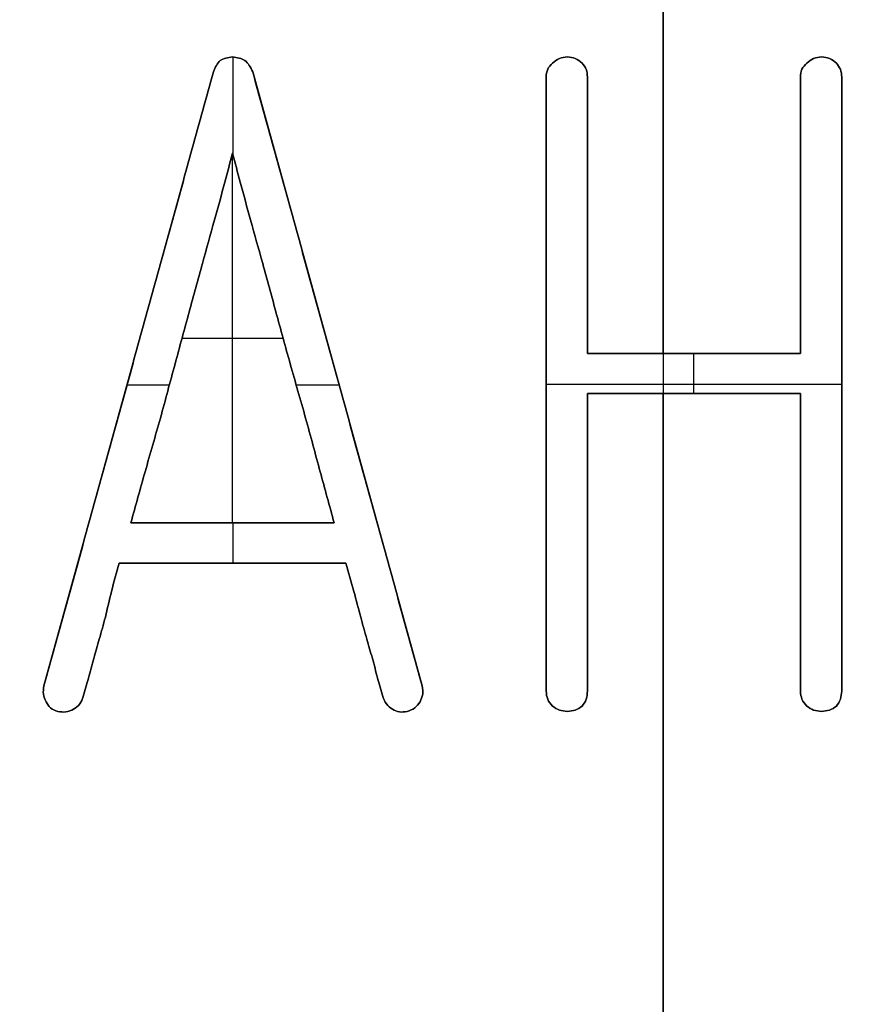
# Model space of a CAD drawing. Header units: millimetres. Extents: x 134 to 326, y 214 to 407.
# Tile 13 of 32: x 220 to 233, y 325 to 340. Entities that reach past the tile are written whole.
import ezdxf

# ---------------------------------------------------------------- set-up
doc = ezdxf.new("R2010")
doc.units = ezdxf.units.MM
doc.layers.add('Default', color=7, linetype='Continuous')

# ---------------------------------------------------------------- blocks, each defined once
blk = doc.blocks.new('Københavner vase Ø18 v15')
at = {"layer": 'Default', "color": 7, "true_color": 0xf6f6f3}
for p, q in [((0, 10, -52.298), (0, 10, 52.298)), ((-7.324, 0, -24.831), (-5.786, 0, -24.831)), ((-6.556, 0, -22.016), (-6.556, 0, -27.645)), ((0, 0, 4.122), (0, 0, -23.984)), ((0, 0, -24.597), (0, 0, -55.532)), ((-8.137, -2, -24.21), (-8.137, 0, -24.21)), ((-6.556, -2, -21.403), (-6.556, 0, -21.403)), ((-6.556, -2, -22.016), (-6.556, 0, -22.016)), ((-4.959, -2, -24.21), (-4.959, 0, -24.21)), ((-1.782, -2, -24.129), (-1.782, 0, -24.129)), ((-1.153, -2, -21.718), (-1.153, 0, -21.718)), ((-1.153, -2, -26.702), (-1.153, 0, -26.702)), ((0.468, -2, -23.984), (0.468, 0, -23.984)), ((0.468, -2, -24.597), (0.468, 0, -24.597)), ((2.089, -2, -26.702), (2.089, 0, -26.702)), ((2.089, -2, -21.718), (2.089, 0, -21.718)), ((2.718, -2, -24.129), (2.718, 0, -24.129)), ((-9.427, -1, -19.532), (-6.846, -1, -28.887)), ((-4.83, -1, -21.403), (-8.282, -1, -21.403)), ((-8.104, -1, -22.016), (-5.008, -1, -22.016)), ((-6.249, -1, -28.887), (-3.669, -1, -19.532)), ((-1.782, -1, -19.452), (-1.782, -1, -28.806)), ((2.089, -1, -23.984), (-1.153, -1, -23.984)), ((-1.153, -1, -23.984), (-1.153, -1, -19.452)), ((-1.153, -1, -28.806), (-1.153, -1, -24.597)), ((-1.153, -1, -24.597), (2.089, -1, -24.597)), ((2.089, -1, -24.597), (2.089, -1, -28.806)), ((2.089, -1, -19.452), (2.089, -1, -23.984)), ((2.718, -1, -28.806), (2.718, -1, -19.452)), ((-8.162, -2, -24.119), (-7.516, -2, -24.119)), ((-6.548, -2, -21.403), (-6.548, -2, -22.016)), ((-6.548, -2, -27.615), (-6.548, -2, -29.112)), ((-5.587, -2, -24.119), (-4.934, -2, -24.119)), ((-1.782, -2, -24.129), (2.718, -2, -24.129)), ((0.468, -2, -23.984), (0.468, -2, -24.597))]:
    blk.add_line(p, q, dxfattribs=at)
at = {"layer": 'Default', "color": 7, "true_color": 0xf6f6f3, "extrusion": (0, 1, 0)}
for centre, radius in [((0, 0, 237.5), 95.232), ((0, 0, -5), 55.532)]:
    blk.add_circle(centre, radius, dxfattribs=at)
at = {"layer": 'Default', "color": 7, "true_color": 0xf6f6f3, "extrusion": (0, -1, 0)}
for centre in [(0, 0), (0, 0, 2.5)]:
    blk.add_circle(centre, 55.532, dxfattribs=at)
for centre, radius, start, end in [((0, 0, -245), 96.153, 180, 0), ((0, 0, -245), 90, 90, 270), ((0, 0, -245), 90, 270, 90), ((0, 0, -236.219), 80.075, 180, 270), ((0, 0, -236.219), 80.075, 270, 0), ((0, 0, 5), 60.532, 180, 270), ((0, 0, 5), 60.532, 270, 180)]:
    blk.add_arc(centre, radius, start, end, dxfattribs=at)
at = {"layer": 'Default', "color": 7, "true_color": 0xf6f6f3, "extrusion": (0, 1, 0)}
for centre, radius in [((0, 0, 230), 94.311), ((0, 0, 10), 52.298)]:
    blk.add_arc(centre, radius, 180, 0, dxfattribs=at)
at = {"layer": 'Default', "color": 7, "true_color": 0xf6f6f3}
for points, knots in [([(-9.427, 0, -19.532), (-9.434, 0, -19.49), (-9.447, 0, -19.406), (-9.412, 0, -19.329), (-9.395, 0, -19.29)], [0, 0, 0, 0, 0.01252606, 0.02489519, 0.02489519, 0.02489519, 0.02489519]), ([(-9.395, 0, -19.29), (-9.375, 0, -19.256), (-9.334, 0, -19.186), (-9.257, 0, -19.159), (-9.217, 0, -19.145)], [0, 0, 0, 0, 0.01153268, 0.02361603, 0.02361603, 0.02361603, 0.02361603]), ([(-9.217, 0, -19.145), (-9.175, 0, -19.138), (-9.091, 0, -19.125), (-9.014, 0, -19.16), (-8.975, 0, -19.177)], [0, 0, 0, 0, 0.01252579, 0.02489538, 0.02489538, 0.02489538, 0.02489538]), ([(-8.975, 0, -19.177), (-8.941, 0, -19.202), (-8.872, 0, -19.251), (-8.844, 0, -19.331), (-8.83, 0, -19.371)], [0, 0, 0, 0, 0.01228997, 0.0247378, 0.0247378, 0.0247378, 0.0247378]), ([(-8.83, 0, -19.371), (-8.803, 0, -19.465), (-8.747, 0, -19.658), (-8.695, 0, -19.852), (-8.669, 0, -19.952)], [0, 0, 0, 0, 0.02935543, 0.06026453, 0.06026453, 0.06026453, 0.06026453]), ([(-8.669, 0, -19.952), (-8.64, 0, -20.05), (-8.58, 0, -20.259), (-8.522, 0, -20.469), (-8.491, 0, -20.581)], [0, 0, 0, 0, 0.03062937, 0.06535843, 0.06535843, 0.06535843, 0.06535843]), ([(-8.491, 0, -20.581), (-8.461, 0, -20.711), (-8.398, 0, -20.987), (-8.322, 0, -21.26), (-8.282, 0, -21.403)], [0, 0, 0, 0, 0.04019725, 0.08489897, 0.08489897, 0.08489897, 0.08489897]), ([(-8.104, 0, -22.016), (-8.032, 0, -22.276), (-7.884, 0, -22.809), (-7.731, 0, -23.34), (-7.653, 0, -23.613)], [0, 0, 0, 0, 0.0808112, 0.1659417, 0.1659417, 0.1659417, 0.1659417]), ([(-7.653, 0, -23.613), (-7.579, 0, -23.887), (-7.434, 0, -24.425), (-7.288, 0, -24.962), (-7.217, 0, -25.226)], [0, 0, 0, 0, 0.0851951, 0.167066, 0.167066, 0.167066, 0.167066]), ([(-7.217, 0, -25.226), (-7.15, 0, -25.472), (-7.023, 0, -25.94), (-6.892, 0, -26.407), (-6.83, 0, -26.629)], [0, 0, 0, 0, 0.0764951, 0.1455644, 0.1455644, 0.1455644, 0.1455644]), ([(-6.556, 0, -29.113), (-6.625, 0, -29.103), (-6.764, 0, -29.083), (-6.819, 0, -28.953), (-6.846, 0, -28.887)], [0, 0, 0, 0, 0.01938851, 0.03930631, 0.03930631, 0.03930631, 0.03930631]), ([(-6.83, 0, -26.629), (-6.777, 0, -26.821), (-6.684, 0, -27.159), (-6.595, 0, -27.499), (-6.556, 0, -27.645)], [0, 0, 0, 0, 0.0597672, 0.1052477, 0.1052477, 0.1052477, 0.1052477]), ([(-6.249, 0, -28.887), (-6.282, 0, -28.953), (-6.345, 0, -29.082), (-6.486, 0, -29.103), (-6.556, 0, -29.113)], [0, 0, 0, 0, 0.02058054, 0.04035487, 0.04035487, 0.04035487, 0.04035487]), ([(-6.556, 0, -27.645), (-6.517, 0, -27.499), (-6.427, 0, -27.159), (-6.334, 0, -26.821), (-6.282, 0, -26.629)], [0, 0, 0, 0, 0.0454805, 0.1052478, 0.1052478, 0.1052478, 0.1052478]), ([(-6.282, 0, -26.629), (-6.22, 0, -26.407), (-6.089, 0, -25.94), (-5.961, 0, -25.472), (-5.895, 0, -25.226)], [0, 0, 0, 0, 0.0690694, 0.1455643, 0.1455643, 0.1455643, 0.1455643]), ([(-5.895, 0, -25.226), (-5.823, 0, -24.962), (-5.675, 0, -24.424), (-5.522, 0, -23.887), (-5.443, 0, -23.613)], [0, 0, 0, 0, 0.0819771, 0.1674951, 0.1674951, 0.1674951, 0.1674951]), ([(-5.443, 0, -23.613), (-5.369, 0, -23.34), (-5.225, 0, -22.807), (-5.079, 0, -22.275), (-5.008, 0, -22.016)], [0, 0, 0, 0, 0.0848061, 0.1655096, 0.1655096, 0.1655096, 0.1655096]), ([(-4.83, 0, -21.403), (-4.789, 0, -21.26), (-4.712, 0, -20.986), (-4.639, 0, -20.711), (-4.604, 0, -20.581)], [0, 0, 0, 0, 0.04480894, 0.0853024, 0.0853024, 0.0853024, 0.0853024]), ([(-4.604, 0, -20.581), (-4.574, 0, -20.469), (-4.516, 0, -20.259), (-4.455, 0, -20.05), (-4.427, 0, -19.952)], [0, 0, 0, 0, 0.03472906, 0.06535843, 0.06535843, 0.06535843, 0.06535843]), ([(-4.427, 0, -19.952), (-4.4, 0, -19.852), (-4.349, 0, -19.658), (-4.293, 0, -19.465), (-4.266, 0, -19.371)], [0, 0, 0, 0, 0.03090933, 0.06026453, 0.06026453, 0.06026453, 0.06026453]), ([(-4.266, 0, -19.371), (-4.252, 0, -19.331), (-4.224, 0, -19.251), (-4.155, 0, -19.202), (-4.12, 0, -19.177)], [0, 0, 0, 0, 0.01244783, 0.0247378, 0.0247378, 0.0247378, 0.0247378]), ([(-4.12, 0, -19.177), (-4.086, 0, -19.16), (-4.015, 0, -19.124), (-3.936, 0, -19.138), (-3.895, 0, -19.145)], [0, 0, 0, 0, 0.01123285, 0.0233561, 0.0233561, 0.0233561, 0.0233561]), ([(-3.895, 0, -19.145), (-3.854, 0, -19.159), (-3.774, 0, -19.187), (-3.725, 0, -19.256), (-3.701, 0, -19.29)], [0, 0, 0, 0, 0.01244814, 0.02473796, 0.02473796, 0.02473796, 0.02473796]), ([(-3.701, 0, -19.29), (-3.684, 0, -19.329), (-3.649, 0, -19.406), (-3.662, 0, -19.49), (-3.669, 0, -19.532)], [0, 0, 0, 0, 0.01236936, 0.02489515, 0.02489515, 0.02489515, 0.02489515]), ([(-1.782, 0, -19.452), (-1.777, 0, -19.41), (-1.769, 0, -19.324), (-1.713, 0, -19.259), (-1.685, 0, -19.226)], [0, 0, 0, 0, 0.01233614, 0.02508755, 0.02508755, 0.02508755, 0.02508755]), ([(-1.685, 0, -29.016), (-1.713, 0, -28.987), (-1.77, 0, -28.929), (-1.778, 0, -28.847), (-1.782, 0, -28.806)], [0, 0, 0, 0, 0.01177664, 0.0237178, 0.0237178, 0.0237178, 0.0237178]), ([(-1.685, 0, -19.226), (-1.651, 0, -19.202), (-1.583, 0, -19.155), (-1.501, 0, -19.148), (-1.459, 0, -19.145)], [0, 0, 0, 0, 0.01210341, 0.02436714, 0.02436714, 0.02436714, 0.02436714]), ([(-1.459, 0, -29.113), (-1.501, 0, -29.109), (-1.586, 0, -29.1), (-1.652, 0, -29.044), (-1.685, 0, -29.016)], [0, 0, 0, 0, 0.01233644, 0.02508745, 0.02508745, 0.02508745, 0.02508745]), ([(-1.459, 0, -19.145), (-1.418, 0, -19.148), (-1.335, 0, -19.155), (-1.267, 0, -19.202), (-1.233, 0, -19.226)], [0, 0, 0, 0, 0.01226373, 0.02436714, 0.02436714, 0.02436714, 0.02436714]), ([(-1.233, 0, -29.016), (-1.267, 0, -29.044), (-1.332, 0, -29.1), (-1.417, 0, -29.109), (-1.459, 0, -29.113)], [0, 0, 0, 0, 0.01275101, 0.02508745, 0.02508745, 0.02508745, 0.02508745]), ([(-1.233, 0, -19.226), (-1.21, 0, -19.26), (-1.162, 0, -19.327), (-1.156, 0, -19.41), (-1.153, 0, -19.452)], [0, 0, 0, 0, 0.01210329, 0.02436702, 0.02436702, 0.02436702, 0.02436702]), ([(-1.153, 0, -28.806), (-1.156, 0, -28.847), (-1.161, 0, -28.925), (-1.21, 0, -28.987), (-1.233, 0, -29.016)], [0, 0, 0, 0, 0.01186612, 0.02293816, 0.02293816, 0.02293816, 0.02293816]), ([(2.186, 0, -29.016), (2.158, 0, -28.987), (2.101, 0, -28.929), (2.093, 0, -28.847), (2.089, 0, -28.806)], [0, 0, 0, 0, 0.01177664, 0.0237178, 0.0237178, 0.0237178, 0.0237178]), ([(2.089, 0, -19.452), (2.094, 0, -19.41), (2.102, 0, -19.324), (2.158, 0, -19.259), (2.186, 0, -19.226)], [0, 0, 0, 0, 0.01233619, 0.02508746, 0.02508746, 0.02508746, 0.02508746]), ([(2.412, 0, -29.113), (2.37, 0, -29.109), (2.285, 0, -29.1), (2.219, 0, -29.044), (2.186, 0, -29.016)], [0, 0, 0, 0, 0.01233644, 0.02508745, 0.02508745, 0.02508745, 0.02508745]), ([(2.186, 0, -19.226), (2.22, 0, -19.202), (2.288, 0, -19.155), (2.37, 0, -19.148), (2.412, 0, -19.145)], [0, 0, 0, 0, 0.01210361, 0.02436711, 0.02436711, 0.02436711, 0.02436711]), ([(2.638, 0, -29.016), (2.604, 0, -29.044), (2.539, 0, -29.1), (2.454, 0, -29.109), (2.412, 0, -29.113)], [0, 0, 0, 0, 0.01275101, 0.02508745, 0.02508745, 0.02508745, 0.02508745]), ([(2.412, 0, -19.145), (2.453, 0, -19.148), (2.536, 0, -19.155), (2.604, 0, -19.202), (2.638, 0, -19.226)], [0, 0, 0, 0, 0.0122635, 0.02436711, 0.02436711, 0.02436711, 0.02436711]), ([(2.718, 0, -28.806), (2.715, 0, -28.847), (2.71, 0, -28.925), (2.661, 0, -28.987), (2.638, 0, -29.016)], [0, 0, 0, 0, 0.01186612, 0.02293829, 0.02293829, 0.02293829, 0.02293829]), ([(2.638, 0, -19.226), (2.661, 0, -19.26), (2.709, 0, -19.327), (2.715, 0, -19.41), (2.718, 0, -19.452)], [0, 0, 0, 0, 0.01210341, 0.02436714, 0.02436714, 0.02436714, 0.02436714]), ([(-9.427, -1, -19.532), (-9.434, -1, -19.49), (-9.447, -1, -19.406), (-9.412, -1, -19.329), (-9.395, -1, -19.29)], [0, 0, 0, 0, 0.01252606, 0.02489519, 0.02489519, 0.02489519, 0.02489519]), ([(-9.395, -1, -19.29), (-9.375, -1, -19.256), (-9.334, -1, -19.186), (-9.257, -1, -19.159), (-9.217, -1, -19.145)], [0, 0, 0, 0, 0.01153268, 0.02361603, 0.02361603, 0.02361603, 0.02361603]), ([(-9.217, -1, -19.145), (-9.175, -1, -19.138), (-9.091, -1, -19.125), (-9.014, -1, -19.16), (-8.975, -1, -19.177)], [0, 0, 0, 0, 0.01252579, 0.02489538, 0.02489538, 0.02489538, 0.02489538]), ([(-8.975, -1, -19.177), (-8.941, -1, -19.202), (-8.872, -1, -19.251), (-8.844, -1, -19.331), (-8.83, -1, -19.371)], [0, 0, 0, 0, 0.01228997, 0.0247378, 0.0247378, 0.0247378, 0.0247378]), ([(-8.83, -1, -19.371), (-8.803, -1, -19.465), (-8.747, -1, -19.658), (-8.695, -1, -19.852), (-8.669, -1, -19.952)], [0, 0, 0, 0, 0.02935543, 0.06026453, 0.06026453, 0.06026453, 0.06026453]), ([(-8.669, -1, -19.952), (-8.64, -1, -20.05), (-8.58, -1, -20.259), (-8.522, -1, -20.469), (-8.491, -1, -20.581)], [0, 0, 0, 0, 0.03062937, 0.06535843, 0.06535843, 0.06535843, 0.06535843]), ([(-8.491, -1, -20.581), (-8.461, -1, -20.711), (-8.398, -1, -20.987), (-8.322, -1, -21.26), (-8.282, -1, -21.403)], [0, 0, 0, 0, 0.04019725, 0.08489897, 0.08489897, 0.08489897, 0.08489897]), ([(-8.104, -1, -22.016), (-8.032, -1, -22.276), (-7.884, -1, -22.809), (-7.731, -1, -23.34), (-7.653, -1, -23.613)], [0, 0, 0, 0, 0.0808112, 0.1659417, 0.1659417, 0.1659417, 0.1659417]), ([(-7.653, -1, -23.613), (-7.579, -1, -23.887), (-7.434, -1, -24.425), (-7.288, -1, -24.962), (-7.217, -1, -25.226)], [0, 0, 0, 0, 0.0851951, 0.167066, 0.167066, 0.167066, 0.167066]), ([(-7.217, -1, -25.226), (-7.15, -1, -25.472), (-7.023, -1, -25.94), (-6.892, -1, -26.407), (-6.83, -1, -26.629)], [0, 0, 0, 0, 0.0764951, 0.1455644, 0.1455644, 0.1455644, 0.1455644]), ([(-6.556, -1, -29.113), (-6.625, -1, -29.103), (-6.764, -1, -29.083), (-6.819, -1, -28.953), (-6.846, -1, -28.887)], [0, 0, 0, 0, 0.01938851, 0.03930631, 0.03930631, 0.03930631, 0.03930631]), ([(-6.83, -1, -26.629), (-6.777, -1, -26.821), (-6.684, -1, -27.159), (-6.595, -1, -27.499), (-6.556, -1, -27.645)], [0, 0, 0, 0, 0.0597672, 0.1052477, 0.1052477, 0.1052477, 0.1052477]), ([(-6.249, -1, -28.887), (-6.282, -1, -28.953), (-6.345, -1, -29.082), (-6.486, -1, -29.103), (-6.556, -1, -29.113)], [0, 0, 0, 0, 0.02058054, 0.04035487, 0.04035487, 0.04035487, 0.04035487]), ([(-6.556, -1, -27.645), (-6.517, -1, -27.499), (-6.427, -1, -27.159), (-6.334, -1, -26.821), (-6.282, -1, -26.629)], [0, 0, 0, 0, 0.0454805, 0.1052478, 0.1052478, 0.1052478, 0.1052478]), ([(-6.282, -1, -26.629), (-6.22, -1, -26.407), (-6.089, -1, -25.94), (-5.961, -1, -25.472), (-5.895, -1, -25.226)], [0, 0, 0, 0, 0.0690694, 0.1455643, 0.1455643, 0.1455643, 0.1455643]), ([(-5.895, -1, -25.226), (-5.823, -1, -24.962), (-5.675, -1, -24.424), (-5.522, -1, -23.887), (-5.443, -1, -23.613)], [0, 0, 0, 0, 0.0819771, 0.1674951, 0.1674951, 0.1674951, 0.1674951]), ([(-5.443, -1, -23.613), (-5.369, -1, -23.34), (-5.225, -1, -22.807), (-5.079, -1, -22.275), (-5.008, -1, -22.016)], [0, 0, 0, 0, 0.0848061, 0.1655096, 0.1655096, 0.1655096, 0.1655096]), ([(-4.83, -1, -21.403), (-4.789, -1, -21.26), (-4.712, -1, -20.986), (-4.639, -1, -20.711), (-4.604, -1, -20.581)], [0, 0, 0, 0, 0.04480894, 0.0853024, 0.0853024, 0.0853024, 0.0853024]), ([(-4.604, -1, -20.581), (-4.574, -1, -20.469), (-4.516, -1, -20.259), (-4.455, -1, -20.05), (-4.427, -1, -19.952)], [0, 0, 0, 0, 0.03472906, 0.06535843, 0.06535843, 0.06535843, 0.06535843]), ([(-4.427, -1, -19.952), (-4.4, -1, -19.852), (-4.349, -1, -19.658), (-4.293, -1, -19.465), (-4.266, -1, -19.371)], [0, 0, 0, 0, 0.03090933, 0.06026453, 0.06026453, 0.06026453, 0.06026453]), ([(-4.266, -1, -19.371), (-4.252, -1, -19.331), (-4.224, -1, -19.251), (-4.155, -1, -19.202), (-4.12, -1, -19.177)], [0, 0, 0, 0, 0.01244783, 0.0247378, 0.0247378, 0.0247378, 0.0247378]), ([(-4.12, -1, -19.177), (-4.086, -1, -19.16), (-4.015, -1, -19.124), (-3.936, -1, -19.138), (-3.895, -1, -19.145)], [0, 0, 0, 0, 0.01123285, 0.0233561, 0.0233561, 0.0233561, 0.0233561]), ([(-3.895, -1, -19.145), (-3.854, -1, -19.159), (-3.774, -1, -19.187), (-3.725, -1, -19.256), (-3.701, -1, -19.29)], [0, 0, 0, 0, 0.01244814, 0.02473796, 0.02473796, 0.02473796, 0.02473796]), ([(-3.701, -1, -19.29), (-3.684, -1, -19.329), (-3.649, -1, -19.406), (-3.662, -1, -19.49), (-3.669, -1, -19.532)], [0, 0, 0, 0, 0.01236936, 0.02489515, 0.02489515, 0.02489515, 0.02489515]), ([(-1.782, -1, -19.452), (-1.777, -1, -19.41), (-1.769, -1, -19.324), (-1.713, -1, -19.259), (-1.685, -1, -19.226)], [0, 0, 0, 0, 0.01233614, 0.02508755, 0.02508755, 0.02508755, 0.02508755]), ([(-1.685, -1, -29.016), (-1.713, -1, -28.987), (-1.77, -1, -28.929), (-1.778, -1, -28.847), (-1.782, -1, -28.806)], [0, 0, 0, 0, 0.01177664, 0.0237178, 0.0237178, 0.0237178, 0.0237178]), ([(-1.685, -1, -19.226), (-1.651, -1, -19.202), (-1.583, -1, -19.155), (-1.501, -1, -19.148), (-1.459, -1, -19.145)], [0, 0, 0, 0, 0.01210341, 0.02436714, 0.02436714, 0.02436714, 0.02436714]), ([(-1.459, -1, -29.113), (-1.501, -1, -29.109), (-1.586, -1, -29.1), (-1.652, -1, -29.044), (-1.685, -1, -29.016)], [0, 0, 0, 0, 0.01233644, 0.02508745, 0.02508745, 0.02508745, 0.02508745]), ([(-1.459, -1, -19.145), (-1.418, -1, -19.148), (-1.335, -1, -19.155), (-1.267, -1, -19.202), (-1.233, -1, -19.226)], [0, 0, 0, 0, 0.01226373, 0.02436714, 0.02436714, 0.02436714, 0.02436714]), ([(-1.233, -1, -29.016), (-1.267, -1, -29.044), (-1.332, -1, -29.1), (-1.417, -1, -29.109), (-1.459, -1, -29.113)], [0, 0, 0, 0, 0.01275101, 0.02508745, 0.02508745, 0.02508745, 0.02508745]), ([(-1.233, -1, -19.226), (-1.21, -1, -19.26), (-1.162, -1, -19.327), (-1.156, -1, -19.41), (-1.153, -1, -19.452)], [0, 0, 0, 0, 0.01210329, 0.02436702, 0.02436702, 0.02436702, 0.02436702]), ([(-1.153, -1, -28.806), (-1.156, -1, -28.847), (-1.161, -1, -28.925), (-1.21, -1, -28.987), (-1.233, -1, -29.016)], [0, 0, 0, 0, 0.01186612, 0.02293816, 0.02293816, 0.02293816, 0.02293816]), ([(2.186, -1, -29.016), (2.158, -1, -28.987), (2.101, -1, -28.929), (2.093, -1, -28.847), (2.089, -1, -28.806)], [0, 0, 0, 0, 0.01177664, 0.0237178, 0.0237178, 0.0237178, 0.0237178]), ([(2.089, -1, -19.452), (2.094, -1, -19.41), (2.102, -1, -19.324), (2.158, -1, -19.259), (2.186, -1, -19.226)], [0, 0, 0, 0, 0.01233619, 0.02508746, 0.02508746, 0.02508746, 0.02508746]), ([(2.412, -1, -29.113), (2.37, -1, -29.109), (2.285, -1, -29.1), (2.219, -1, -29.044), (2.186, -1, -29.016)], [0, 0, 0, 0, 0.01233644, 0.02508745, 0.02508745, 0.02508745, 0.02508745]), ([(2.186, -1, -19.226), (2.22, -1, -19.202), (2.288, -1, -19.155), (2.37, -1, -19.148), (2.412, -1, -19.145)], [0, 0, 0, 0, 0.01210361, 0.02436711, 0.02436711, 0.02436711, 0.02436711]), ([(2.638, -1, -29.016), (2.604, -1, -29.044), (2.539, -1, -29.1), (2.454, -1, -29.109), (2.412, -1, -29.113)], [0, 0, 0, 0, 0.01275101, 0.02508745, 0.02508745, 0.02508745, 0.02508745]), ([(2.412, -1, -19.145), (2.453, -1, -19.148), (2.536, -1, -19.155), (2.604, -1, -19.202), (2.638, -1, -19.226)], [0, 0, 0, 0, 0.0122635, 0.02436711, 0.02436711, 0.02436711, 0.02436711]), ([(2.718, -1, -28.806), (2.715, -1, -28.847), (2.71, -1, -28.925), (2.661, -1, -28.987), (2.638, -1, -29.016)], [0, 0, 0, 0, 0.01186612, 0.02293829, 0.02293829, 0.02293829, 0.02293829]), ([(2.638, -1, -19.226), (2.661, -1, -19.26), (2.709, -1, -19.327), (2.715, -1, -19.41), (2.718, -1, -19.452)], [0, 0, 0, 0, 0.01210341, 0.02436714, 0.02436714, 0.02436714, 0.02436714]), ([(-9.395, -2, -19.29), (-9.412, -2, -19.329), (-9.447, -2, -19.406), (-9.434, -2, -19.49), (-9.427, -2, -19.532)], [-0.02489519, -0.02489519, -0.02489519, -0.02489519, -0.01252606, 0, 0, 0, 0]), ([(-9.217, -2, -19.145), (-9.257, -2, -19.159), (-9.334, -2, -19.186), (-9.375, -2, -19.256), (-9.395, -2, -19.29)], [-0.02361603, -0.02361603, -0.02361603, -0.02361603, -0.01153268, 0, 0, 0, 0]), ([(-8.975, -2, -19.177), (-9.014, -2, -19.16), (-9.091, -2, -19.125), (-9.175, -2, -19.138), (-9.217, -2, -19.145)], [-0.02489538, -0.02489538, -0.02489538, -0.02489538, -0.01252579, 0, 0, 0, 0]), ([(-8.83, -2, -19.371), (-8.844, -2, -19.331), (-8.872, -2, -19.251), (-8.941, -2, -19.202), (-8.975, -2, -19.177)], [-0.0247378, -0.0247378, -0.0247378, -0.0247378, -0.01228997, 0, 0, 0, 0]), ([(-8.669, -2, -19.952), (-8.695, -2, -19.852), (-8.747, -2, -19.658), (-8.803, -2, -19.465), (-8.83, -2, -19.371)], [-0.06026453, -0.06026453, -0.06026453, -0.06026453, -0.02935543, 0, 0, 0, 0]), ([(-8.491, -2, -20.581), (-8.522, -2, -20.469), (-8.58, -2, -20.259), (-8.64, -2, -20.05), (-8.669, -2, -19.952)], [-0.06535843, -0.06535843, -0.06535843, -0.06535843, -0.03062937, 0, 0, 0, 0]), ([(-8.282, -2, -21.403), (-8.322, -2, -21.26), (-8.398, -2, -20.987), (-8.461, -2, -20.711), (-8.491, -2, -20.581)], [-0.08489897, -0.08489897, -0.08489897, -0.08489897, -0.04019725, 0, 0, 0, 0]), ([(-7.653, -2, -23.613), (-7.731, -2, -23.34), (-7.884, -2, -22.809), (-8.032, -2, -22.276), (-8.104, -2, -22.016)], [-0.1659417, -0.1659417, -0.1659417, -0.1659417, -0.0808112, 0, 0, 0, 0]), ([(-7.217, -2, -25.226), (-7.288, -2, -24.962), (-7.434, -2, -24.425), (-7.579, -2, -23.887), (-7.653, -2, -23.613)], [-0.167066, -0.167066, -0.167066, -0.167066, -0.0851951, 0, 0, 0, 0]), ([(-6.83, -2, -26.629), (-6.892, -2, -26.407), (-7.023, -2, -25.94), (-7.15, -2, -25.472), (-7.217, -2, -25.226)], [-0.1455644, -0.1455644, -0.1455644, -0.1455644, -0.0764951, 0, 0, 0, 0]), ([(-6.846, -2, -28.887), (-6.819, -2, -28.953), (-6.764, -2, -29.083), (-6.625, -2, -29.103), (-6.556, -2, -29.113)], [-0.03930631, -0.03930631, -0.03930631, -0.03930631, -0.01938851, 0, 0, 0, 0]), ([(-6.556, -2, -27.645), (-6.595, -2, -27.499), (-6.684, -2, -27.159), (-6.777, -2, -26.821), (-6.83, -2, -26.629)], [-0.1052477, -0.1052477, -0.1052477, -0.1052477, -0.0597672, 0, 0, 0, 0]), ([(-6.556, -2, -29.113), (-6.486, -2, -29.103), (-6.345, -2, -29.082), (-6.282, -2, -28.953), (-6.249, -2, -28.887)], [-0.04035487, -0.04035487, -0.04035487, -0.04035487, -0.02058054, 0, 0, 0, 0]), ([(-6.282, -2, -26.629), (-6.334, -2, -26.821), (-6.427, -2, -27.159), (-6.517, -2, -27.499), (-6.556, -2, -27.645)], [-0.1052478, -0.1052478, -0.1052478, -0.1052478, -0.0454805, 0, 0, 0, 0]), ([(-5.895, -2, -25.226), (-5.961, -2, -25.472), (-6.089, -2, -25.94), (-6.22, -2, -26.407), (-6.282, -2, -26.629)], [-0.1455643, -0.1455643, -0.1455643, -0.1455643, -0.0690694, 0, 0, 0, 0]), ([(-5.443, -2, -23.613), (-5.522, -2, -23.887), (-5.675, -2, -24.424), (-5.823, -2, -24.962), (-5.895, -2, -25.226)], [-0.1674951, -0.1674951, -0.1674951, -0.1674951, -0.0819771, 0, 0, 0, 0]), ([(-5.008, -2, -22.016), (-5.079, -2, -22.275), (-5.225, -2, -22.807), (-5.369, -2, -23.34), (-5.443, -2, -23.613)], [-0.1655096, -0.1655096, -0.1655096, -0.1655096, -0.0848061, 0, 0, 0, 0]), ([(-4.604, -2, -20.581), (-4.639, -2, -20.711), (-4.712, -2, -20.986), (-4.789, -2, -21.26), (-4.83, -2, -21.403)], [-0.0853024, -0.0853024, -0.0853024, -0.0853024, -0.04480894, 0, 0, 0, 0]), ([(-4.427, -2, -19.952), (-4.455, -2, -20.05), (-4.516, -2, -20.259), (-4.574, -2, -20.469), (-4.604, -2, -20.581)], [-0.06535843, -0.06535843, -0.06535843, -0.06535843, -0.03472906, 0, 0, 0, 0]), ([(-4.266, -2, -19.371), (-4.293, -2, -19.465), (-4.349, -2, -19.658), (-4.4, -2, -19.852), (-4.427, -2, -19.952)], [-0.06026453, -0.06026453, -0.06026453, -0.06026453, -0.03090933, 0, 0, 0, 0]), ([(-4.12, -2, -19.177), (-4.155, -2, -19.202), (-4.224, -2, -19.251), (-4.252, -2, -19.331), (-4.266, -2, -19.371)], [-0.0247378, -0.0247378, -0.0247378, -0.0247378, -0.01244783, 0, 0, 0, 0]), ([(-3.895, -2, -19.145), (-3.936, -2, -19.138), (-4.015, -2, -19.124), (-4.086, -2, -19.16), (-4.12, -2, -19.177)], [-0.0233561, -0.0233561, -0.0233561, -0.0233561, -0.01123285, 0, 0, 0, 0]), ([(-3.701, -2, -19.29), (-3.725, -2, -19.256), (-3.774, -2, -19.187), (-3.854, -2, -19.159), (-3.895, -2, -19.145)], [-0.02473796, -0.02473796, -0.02473796, -0.02473796, -0.01244814, 0, 0, 0, 0]), ([(-3.669, -2, -19.532), (-3.662, -2, -19.49), (-3.649, -2, -19.406), (-3.684, -2, -19.329), (-3.701, -2, -19.29)], [-0.02489515, -0.02489515, -0.02489515, -0.02489515, -0.01236936, 0, 0, 0, 0]), ([(-1.685, -2, -19.226), (-1.713, -2, -19.259), (-1.769, -2, -19.324), (-1.777, -2, -19.41), (-1.782, -2, -19.452)], [-0.02508755, -0.02508755, -0.02508755, -0.02508755, -0.01233614, 0, 0, 0, 0]), ([(-1.782, -2, -28.806), (-1.778, -2, -28.847), (-1.77, -2, -28.929), (-1.713, -2, -28.987), (-1.685, -2, -29.016)], [-0.0237178, -0.0237178, -0.0237178, -0.0237178, -0.01177664, 0, 0, 0, 0]), ([(-1.459, -2, -19.145), (-1.501, -2, -19.148), (-1.583, -2, -19.155), (-1.651, -2, -19.202), (-1.685, -2, -19.226)], [-0.02436714, -0.02436714, -0.02436714, -0.02436714, -0.01210341, 0, 0, 0, 0]), ([(-1.685, -2, -29.016), (-1.652, -2, -29.044), (-1.586, -2, -29.1), (-1.501, -2, -29.109), (-1.459, -2, -29.113)], [-0.02508745, -0.02508745, -0.02508745, -0.02508745, -0.01233644, 0, 0, 0, 0]), ([(-1.233, -2, -19.226), (-1.267, -2, -19.202), (-1.335, -2, -19.155), (-1.418, -2, -19.148), (-1.459, -2, -19.145)], [-0.02436714, -0.02436714, -0.02436714, -0.02436714, -0.01226373, 0, 0, 0, 0]), ([(-1.459, -2, -29.113), (-1.417, -2, -29.109), (-1.332, -2, -29.1), (-1.267, -2, -29.044), (-1.233, -2, -29.016)], [-0.02508745, -0.02508745, -0.02508745, -0.02508745, -0.01275101, 0, 0, 0, 0]), ([(-1.153, -2, -19.452), (-1.156, -2, -19.41), (-1.162, -2, -19.327), (-1.21, -2, -19.26), (-1.233, -2, -19.226)], [-0.02436702, -0.02436702, -0.02436702, -0.02436702, -0.01210329, 0, 0, 0, 0]), ([(-1.233, -2, -29.016), (-1.21, -2, -28.987), (-1.161, -2, -28.925), (-1.156, -2, -28.847), (-1.153, -2, -28.806)], [-0.02293816, -0.02293816, -0.02293816, -0.02293816, -0.01186612, 0, 0, 0, 0]), ([(2.089, -2, -28.806), (2.093, -2, -28.847), (2.101, -2, -28.929), (2.158, -2, -28.987), (2.186, -2, -29.016)], [-0.0237178, -0.0237178, -0.0237178, -0.0237178, -0.01177664, 0, 0, 0, 0]), ([(2.186, -2, -19.226), (2.158, -2, -19.259), (2.102, -2, -19.324), (2.094, -2, -19.41), (2.089, -2, -19.452)], [-0.02508746, -0.02508746, -0.02508746, -0.02508746, -0.01233619, 0, 0, 0, 0]), ([(2.186, -2, -29.016), (2.219, -2, -29.044), (2.285, -2, -29.1), (2.37, -2, -29.109), (2.412, -2, -29.113)], [-0.02508745, -0.02508745, -0.02508745, -0.02508745, -0.01233644, 0, 0, 0, 0]), ([(2.412, -2, -19.145), (2.37, -2, -19.148), (2.288, -2, -19.155), (2.22, -2, -19.202), (2.186, -2, -19.226)], [-0.02436711, -0.02436711, -0.02436711, -0.02436711, -0.01210361, 0, 0, 0, 0]), ([(2.412, -2, -29.113), (2.454, -2, -29.109), (2.539, -2, -29.1), (2.604, -2, -29.044), (2.638, -2, -29.016)], [-0.02508745, -0.02508745, -0.02508745, -0.02508745, -0.01275101, 0, 0, 0, 0]), ([(2.638, -2, -19.226), (2.604, -2, -19.202), (2.536, -2, -19.155), (2.453, -2, -19.148), (2.412, -2, -19.145)], [-0.02436711, -0.02436711, -0.02436711, -0.02436711, -0.0122635, 0, 0, 0, 0]), ([(2.638, -2, -29.016), (2.661, -2, -28.987), (2.71, -2, -28.925), (2.715, -2, -28.847), (2.718, -2, -28.806)], [-0.02293829, -0.02293829, -0.02293829, -0.02293829, -0.01186612, 0, 0, 0, 0]), ([(2.718, -2, -19.452), (2.715, -2, -19.41), (2.709, -2, -19.327), (2.661, -2, -19.26), (2.638, -2, -19.226)], [-0.02436714, -0.02436714, -0.02436714, -0.02436714, -0.01210341, 0, 0, 0, 0])]:
    blk.add_open_spline(points, degree=3, knots=knots, dxfattribs=at)
for points in [[(-9.435, 0, -19.407), (-9.435, -2, -19.407)], [(-9.427, -2, -19.532), (-9.427, 0, -19.532)], [(-6.846, 0, -28.887), (-9.427, 0, -19.532)], [(-9.395, -2, -19.29), (-9.395, 0, -19.29)], [(-9.326, 0, -19.198), (-9.326, -2, -19.198)], [(-9.217, -2, -19.145), (-9.217, 0, -19.145)], [(-9.092, 0, -19.137), (-9.092, -2, -19.137)], [(-8.975, -2, -19.177), (-8.975, 0, -19.177)], [(-8.883, 0, -19.258), (-8.883, -2, -19.258)], [(-8.83, -2, -19.371), (-8.83, 0, -19.371)], [(-8.749, 0, -19.653), (-8.749, -2, -19.653)], [(-8.669, -2, -19.952), (-8.669, 0, -19.952)], [(-8.584, 0, -20.246), (-8.584, -2, -20.246)], [(-8.491, -2, -20.581), (-8.491, 0, -20.581)], [(-8.399, 0, -20.972), (-8.399, -2, -20.972)], [(-8.282, 0, -21.403), (-4.83, 0, -21.403)], [(-8.282, -2, -21.403), (-8.282, 0, -21.403)], [(-8.104, -2, -22.016), (-8.104, 0, -22.016)], [(-5.008, 0, -22.016), (-8.104, 0, -22.016)], [(-7.887, 0, -22.794), (-7.887, -2, -22.794)], [(-7.653, -2, -23.613), (-7.653, 0, -23.613)], [(-7.431, 0, -24.435), (-7.431, -2, -24.435)], [(-7.217, -2, -25.226), (-7.217, 0, -25.226)], [(-7.016, 0, -25.964), (-7.016, -2, -25.964)], [(-6.846, 0, -28.887), (-6.846, -2, -28.887)], [(-6.83, -2, -26.629), (-6.83, 0, -26.629)], [(-6.741, 0, -29.056), (-6.741, -2, -29.056)], [(-6.673, 0, -27.206), (-6.673, -2, -27.206)], [(-6.556, -2, -29.113), (-6.556, 0, -29.113)], [(-6.556, -2, -27.645), (-6.556, 0, -27.645)], [(-6.439, 0, -27.206), (-6.439, -2, -27.206)], [(-6.366, 0, -29.056), (-6.366, -2, -29.056)], [(-6.282, -2, -26.629), (-6.282, 0, -26.629)], [(-6.249, -2, -28.887), (-6.249, 0, -28.887)], [(-3.669, 0, -19.532), (-6.249, 0, -28.887)], [(-6.096, 0, -25.964), (-6.096, -2, -25.964)], [(-5.895, -2, -25.226), (-5.895, 0, -25.226)], [(-5.677, 0, -24.435), (-5.677, -2, -24.435)], [(-5.443, -2, -23.613), (-5.443, 0, -23.613)], [(-5.221, 0, -22.794), (-5.221, -2, -22.794)], [(-5.008, 0, -22.016), (-5.008, -2, -22.016)], [(-4.83, -2, -21.403), (-4.83, 0, -21.403)], [(-4.709, 0, -20.972), (-4.709, -2, -20.972)], [(-4.604, -2, -20.581), (-4.604, 0, -20.581)], [(-4.512, 0, -20.246), (-4.512, -2, -20.246)], [(-4.427, -2, -19.952), (-4.427, 0, -19.952)], [(-4.346, 0, -19.653), (-4.346, -2, -19.653)], [(-4.266, -2, -19.371), (-4.266, 0, -19.371)], [(-4.213, 0, -19.258), (-4.213, -2, -19.258)], [(-4.12, -2, -19.177), (-4.12, 0, -19.177)], [(-4.016, 0, -19.137), (-4.016, -2, -19.137)], [(-3.895, -2, -19.145), (-3.895, 0, -19.145)], [(-3.782, 0, -19.198), (-3.782, -2, -19.198)], [(-3.701, -2, -19.29), (-3.701, 0, -19.29)], [(-3.669, -2, -19.532), (-3.669, 0, -19.532)], [(-3.661, 0, -19.407), (-3.661, -2, -19.407)], [(-1.782, -2, -19.452), (-1.782, 0, -19.452)], [(-1.782, 0, -28.806), (-1.782, 0, -19.452)], [(-1.782, -2, -28.806), (-1.782, 0, -28.806)], [(-1.758, 0, -19.331), (-1.758, -2, -19.331)], [(-1.758, 0, -28.923), (-1.758, -2, -28.923)], [(-1.685, -2, -19.226), (-1.685, 0, -19.226)], [(-1.685, -2, -29.016), (-1.685, 0, -29.016)], [(-1.58, 0, -19.165), (-1.58, -2, -19.165)], [(-1.58, 0, -29.089), (-1.58, -2, -29.089)], [(-1.459, -2, -19.145), (-1.459, 0, -19.145)], [(-1.459, -2, -29.113), (-1.459, 0, -29.113)], [(-1.338, 0, -19.165), (-1.338, -2, -19.165)], [(-1.338, 0, -29.089), (-1.338, -2, -29.089)], [(-1.233, -2, -19.226), (-1.233, 0, -19.226)], [(-1.233, -2, -29.016), (-1.233, 0, -29.016)], [(-1.173, 0, -19.331), (-1.173, -2, -19.331)], [(-1.173, 0, -28.923), (-1.173, -2, -28.923)], [(-1.153, 0, -23.984), (2.089, 0, -23.984)], [(-1.153, -2, -23.984), (-1.153, 0, -23.984)], [(-1.153, 0, -19.452), (-1.153, 0, -23.984)], [(-1.153, -2, -19.452), (-1.153, 0, -19.452)], [(-1.153, -2, -28.806), (-1.153, 0, -28.806)], [(-1.153, 0, -24.597), (-1.153, 0, -28.806)], [(-1.153, -2, -24.597), (-1.153, 0, -24.597)], [(2.089, 0, -24.597), (-1.153, 0, -24.597)], [(2.089, 0, -28.806), (2.089, 0, -24.597)], [(2.089, -2, -28.806), (2.089, 0, -28.806)], [(2.089, 0, -24.597), (2.089, -2, -24.597)], [(2.089, -2, -19.452), (2.089, 0, -19.452)], [(2.089, 0, -23.984), (2.089, 0, -19.452)], [(2.089, -2, -23.984), (2.089, 0, -23.984)], [(2.113, 0, -28.923), (2.113, -2, -28.923)], [(2.113, 0, -19.331), (2.113, -2, -19.331)], [(2.186, -2, -29.016), (2.186, 0, -29.016)], [(2.186, -2, -19.226), (2.186, 0, -19.226)], [(2.291, 0, -29.089), (2.291, -2, -29.089)], [(2.291, 0, -19.165), (2.291, -2, -19.165)], [(2.412, -2, -29.113), (2.412, 0, -29.113)], [(2.412, -2, -19.145), (2.412, 0, -19.145)], [(2.533, 0, -29.089), (2.533, -2, -29.089)], [(2.533, 0, -19.165), (2.533, -2, -19.165)], [(2.638, -2, -29.016), (2.638, 0, -29.016)], [(2.638, -2, -19.226), (2.638, 0, -19.226)], [(2.698, 0, -28.923), (2.698, -2, -28.923)], [(2.698, 0, -19.331), (2.698, -2, -19.331)], [(2.718, -2, -28.806), (2.718, 0, -28.806)], [(2.718, 0, -19.452), (2.718, 0, -28.806)], [(2.718, -2, -19.452), (2.718, 0, -19.452)], [(-9.427, -2, -19.532), (-6.846, -2, -28.887)], [(-4.83, -2, -21.403), (-8.282, -2, -21.403)], [(-8.104, -2, -22.016), (-5.008, -2, -22.016)], [(-6.249, -2, -28.887), (-3.669, -2, -19.532)], [(-1.782, -2, -19.452), (-1.782, -2, -28.806)], [(2.089, -2, -23.984), (-1.153, -2, -23.984)], [(-1.153, -2, -23.984), (-1.153, -2, -19.452)], [(-1.153, -2, -28.806), (-1.153, -2, -24.597)], [(-1.153, -2, -24.597), (2.089, -2, -24.597)], [(2.089, -2, -24.597), (2.089, -2, -28.806)], [(2.089, -2, -19.452), (2.089, -2, -23.984)], [(2.718, -2, -28.806), (2.718, -2, -19.452)]]:
    blk.add_open_spline(points, degree=1, dxfattribs=at)

msp = doc.modelspace()

# ---------------------------------------------------------------- block references
at = {"layer": 'Default', "extrusion": (0, -1, -8.75421e-16)}
msp.add_blockref('Københavner vase Ø18 v15', (229.734, -120, -310.65), dxfattribs=at)

doc.saveas('drawing.dxf')
